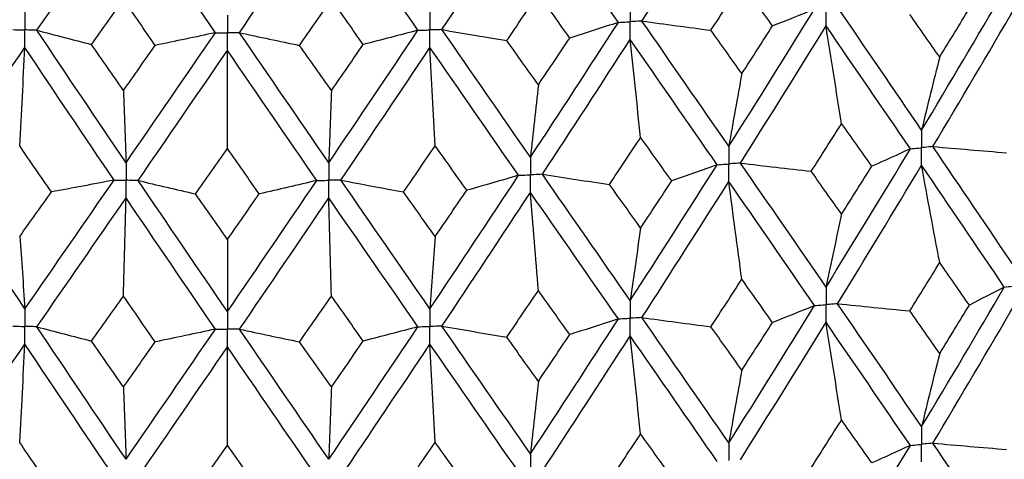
# Model space of a CAD drawing. Header units: millimetres. Extents: x -170 to 25, y -7 to 256.
# Tile 42 of 55: x -2.06 to 7.72, y 39.75 to 44.12. Entities that reach past the tile are written whole.
import ezdxf

# ---------------------------------------------------------------- set-up
doc = ezdxf.new("R2010")
doc.units = ezdxf.units.MM

msp = doc.modelspace()

# ---------------------------------------------------------------- linework, layer by layer
at = {"color": 7, "linetype": 'Continuous', "lineweight": 25}
for points in [[(4.1195, 44.1052), (4.4087, 44.5546), (4.6964, 45.0059), (4.9823, 45.4584)], [(2.1313, 44.0204), (2.4256, 44.4619), (2.7191, 44.9053), (3.0114, 45.35)], [(3.885, 44.0923), (3.5951, 44.5098), (3.3037, 44.9293), (3.0114, 45.35)], [(-1.893, 44.0139), (-1.5984, 44.4394), (-1.303, 44.8668), (-1.0075, 45.2955)], [(-0.1198, 43.9898), (-0.4159, 44.4233), (-0.7119, 44.8588), (-1.0075, 45.2955)], [(0.1198, 43.9898), (0.4159, 44.4233), (0.7119, 44.8588), (1.0075, 45.2955)], [(1.893, 44.0139), (1.5984, 44.4394), (1.303, 44.8668), (1.0075, 45.2955)], [(4.805, 44.014), (4.9074, 44.1712), (5.0097, 44.3287), (5.1117, 44.4863)], [(5.4171, 44.0564), (5.3155, 44.1995), (5.2137, 44.3428), (5.1117, 44.4863)], [(2.7762, 43.9112), (2.8808, 44.0656), (2.9853, 44.2203), (3.0896, 44.3751)], [(3.4021, 43.9368), (3.2981, 44.0827), (3.1939, 44.2288), (3.0896, 44.3751)], [(6.8986, 43.0227), (7.1749, 43.4821), (7.4488, 43.9441), (7.7201, 44.408)], [(-1.3499, 43.8724), (-1.2445, 44.0211), (-1.1391, 44.17), (-1.0336, 44.3192)], [(-0.7171, 43.8638), (-0.8226, 44.0154), (-0.9282, 44.1672), (-1.0336, 44.3192)], [(0.7171, 43.8638), (0.8226, 44.0154), (0.9282, 44.1672), (1.0336, 44.3192)], [(1.3499, 43.8724), (1.2445, 44.0211), (1.1391, 44.17), (1.0336, 44.3192)], [(6.8986, 43.0227), (6.6224, 43.4272), (6.3436, 43.8343), (6.0625, 44.2433)], [(7.0105, 42.8589), (7.286, 43.3186), (7.5592, 43.781), (7.8298, 44.2452)], [(7.0778, 43.7484), (7.1764, 43.9087), (7.2747, 44.0692), (7.3726, 44.2299)], [(4.9823, 42.8616), (5.2681, 43.3133), (5.5523, 43.7677), (5.8345, 44.2241)], [(5.8345, 44.2241), (5.6972, 44.1679), (5.5581, 44.112), (5.4171, 44.0564)], [(7.0778, 43.7484), (6.9792, 43.8891), (6.8803, 44.03), (6.7811, 44.1712)], [(3.0114, 42.7531), (3.3036, 43.197), (3.595, 43.6437), (3.885, 44.0923)], [(3.885, 44.0923), (3.7258, 44.0401), (3.5648, 43.9883), (3.4021, 43.9368)], [(4.1195, 44.1052), (4.347, 44.0743), (4.5755, 44.0439), (4.805, 44.014)], [(4.9823, 42.8616), (4.6965, 43.2737), (4.4088, 43.6884), (4.1195, 44.1052)], [(5.098, 42.6947), (5.3833, 43.1468), (5.667, 43.6015), (5.9486, 44.0583)], [(5.1117, 43.5831), (5.2137, 43.7406), (5.3155, 43.8984), (5.4171, 44.0564)], [(6.1031, 43.0882), (6.0506, 43.4106), (5.9991, 43.734), (5.9486, 44.0583)], [(6.7866, 42.8366), (6.5097, 43.2415), (6.2303, 43.6489), (5.9486, 44.0583)], [(-1.893, 44.0139), (-1.7135, 43.9663), (-1.5325, 43.9191), (-1.3499, 43.8724)], [(-1.0075, 42.6986), (-1.3029, 43.1346), (-1.5983, 43.5732), (-1.893, 44.0139)], [(-1.0075, 42.6986), (-0.712, 43.1266), (-0.416, 43.5572), (-0.1198, 43.9898)], [(-0.1198, 43.9898), (-0.3175, 43.9474), (-0.5166, 43.9054), (-0.7171, 43.8638)], [(0.1198, 43.9898), (0.3175, 43.9474), (0.5166, 43.9054), (0.7171, 43.8638)], [(1.0075, 42.6986), (0.712, 43.1266), (0.416, 43.5572), (0.1198, 43.9898)], [(1.0075, 42.6986), (1.3029, 43.1346), (1.5983, 43.5732), (1.893, 44.0139)], [(1.893, 44.0139), (1.7135, 43.9663), (1.5325, 43.9191), (1.3499, 43.8724)], [(2.1313, 44.0204), (2.3451, 43.9835), (2.5601, 43.9471), (2.7762, 43.9112)], [(3.0114, 42.7531), (2.7192, 43.1731), (2.4257, 43.5957), (2.1313, 44.0204)], [(3.0896, 43.4719), (3.1939, 43.6266), (3.2981, 43.7816), (3.4021, 43.9368)], [(5.1117, 43.5831), (5.0097, 43.7265), (4.9074, 43.8701), (4.805, 44.014)], [(-2.8929, 42.5733), (-2.6004, 42.9937), (-2.3067, 43.4167), (-2.0122, 43.8418)], [(-2.0644, 42.8661), (-2.0467, 43.1903), (-2.0293, 43.5156), (-2.0122, 43.8418)], [(-1.1272, 42.5253), (-1.4225, 42.9616), (-1.7177, 43.4007), (-2.0122, 43.8418)], [(-1.0336, 43.4159), (-1.1391, 43.5678), (-1.2445, 43.7199), (-1.3499, 43.8724)], [(-1.0336, 43.4159), (-0.9282, 43.5649), (-0.8227, 43.7142), (-0.7171, 43.8638)], [(1.0336, 43.4159), (0.9282, 43.5649), (0.8227, 43.7142), (0.7171, 43.8638)], [(1.0336, 43.4159), (1.1391, 43.5678), (1.2445, 43.7199), (1.3499, 43.8724)], [(1.1272, 42.5253), (1.4225, 42.9616), (1.7177, 43.4007), (2.0122, 43.8418)], [(2.0644, 42.8661), (2.0467, 43.1903), (2.0293, 43.5156), (2.0122, 43.8418)], [(2.8929, 42.5733), (2.6004, 42.9937), (2.3067, 43.4167), (2.0122, 43.8418)], [(3.0896, 43.4719), (2.9853, 43.618), (2.8808, 43.7645), (2.7762, 43.9112)], [(3.1298, 42.583), (3.4217, 43.0273), (3.7127, 43.4743), (4.0023, 43.9233)], [(4.1063, 42.9498), (4.0709, 43.2733), (4.0363, 43.5978), (4.0023, 43.9233)], [(4.8664, 42.6786), (4.5802, 43.0911), (4.292, 43.5062), (4.0023, 43.9233)], [(-0.8877, 42.5221), (-0.5922, 42.9503), (-0.2961, 43.3814), (0, 43.8145)], [(0, 42.8381), (0, 43.1626), (0, 43.488), (0, 43.8145)], [(0.8877, 42.5221), (0.5922, 42.9503), (0.2961, 43.3814), (0, 43.8145)], [(7.0778, 43.7484), (7.0169, 43.5091), (6.9572, 43.2672), (6.8986, 43.0227)], [(5.1117, 43.5831), (5.0677, 43.3452), (5.0246, 43.1047), (4.9823, 42.8616)], [(3.0896, 43.4719), (3.063, 43.2349), (3.037, 42.9953), (3.0114, 42.7531)], [(-1.0336, 43.4159), (-1.0247, 43.1794), (-1.016, 42.9403), (-1.0075, 42.6986)], [(1.0336, 43.4159), (1.0247, 43.1794), (1.016, 42.9403), (1.0075, 42.6986)], [(5.8014, 42.613), (5.9022, 42.7711), (6.0028, 42.9295), (6.1031, 43.0882)], [(6.4032, 42.6636), (6.3034, 42.8049), (6.2034, 42.9464), (6.1031, 43.0882)], [(-1.7495, 42.4076), (-1.8546, 42.5601), (-1.9595, 42.7129), (-2.0644, 42.8661)], [(1.7495, 42.4076), (1.8546, 42.5601), (1.9595, 42.7129), (2.0644, 42.8661)], [(2.3788, 42.4247), (2.2741, 42.5715), (2.1693, 42.7186), (2.0644, 42.8661)], [(3.7963, 42.4828), (3.8997, 42.6382), (4.0031, 42.7938), (4.1063, 42.9498)], [(4.4152, 42.5169), (4.3124, 42.6609), (4.2094, 42.8052), (4.1063, 42.9498)], [(7.0105, 42.8589), (7.254, 42.8376), (7.4982, 42.8169), (7.743, 42.7967)], [(7.8298, 41.6507), (7.5592, 42.0525), (7.286, 42.455), (7.0105, 42.8589)], [(-0.3164, 42.3882), (-0.2109, 42.5378), (-0.1055, 42.6878), (0, 42.8381)], [(0.3164, 42.3882), (0.2109, 42.5378), (0.1055, 42.6878), (0, 42.8381)], [(5.9486, 41.4638), (6.2303, 41.9205), (6.5097, 42.3778), (6.7866, 42.8366)], [(6.7866, 42.8366), (6.6607, 42.7787), (6.5329, 42.721), (6.4032, 42.6636)], [(4.0023, 41.3288), (4.292, 41.7777), (4.5801, 42.2274), (4.8664, 42.6786)], [(4.8664, 42.6786), (4.7178, 42.6243), (4.5673, 42.5704), (4.4152, 42.5169)], [(5.098, 42.6947), (5.3316, 42.6669), (5.5661, 42.6397), (5.8014, 42.613)], [(5.9486, 41.4638), (5.667, 41.8731), (5.3834, 42.2831), (5.098, 42.6947)], [(6.0625, 41.2982), (6.3436, 41.7554), (6.6224, 42.2135), (6.8986, 42.6727)], [(6.1031, 42.1875), (6.2034, 42.3461), (6.3034, 42.5048), (6.4032, 42.6636)], [(7.0778, 41.7059), (7.0169, 42.0272), (6.9572, 42.3494), (6.8986, 42.6727)], [(7.7201, 41.4629), (7.4488, 41.8652), (7.1749, 42.2684), (6.8986, 42.6727)], [(-2.0122, 41.2472), (-2.3067, 41.6882), (-2.6004, 42.13), (-2.8929, 42.5733)], [(2.0122, 41.2472), (2.3067, 41.6882), (2.6004, 42.13), (2.8929, 42.5733)], [(2.8929, 42.5733), (2.7232, 42.5234), (2.5518, 42.4739), (2.3788, 42.4247)], [(3.1298, 42.583), (3.3508, 42.5491), (3.573, 42.5157), (3.7963, 42.4828)], [(4.0023, 41.3288), (3.7126, 41.7459), (3.4217, 42.1637), (3.1298, 42.583)], [(6.1031, 42.1875), (6.0028, 42.3292), (5.9022, 42.4711), (5.8014, 42.613)], [(-2.0122, 41.2472), (-1.7176, 41.6722), (-1.4226, 42.098), (-1.1272, 42.5253)], [(-1.1272, 42.5253), (-1.3334, 42.4856), (-1.5408, 42.4464), (-1.7495, 42.4076)], [(-0.8877, 42.5221), (-0.6987, 42.477), (-0.5083, 42.4324), (-0.3164, 42.3882)], [(0, 41.2199), (-0.2962, 41.6529), (-0.5921, 42.0867), (-0.8877, 42.5221)], [(0, 41.2199), (0.2962, 41.6529), (0.5921, 42.0867), (0.8877, 42.5221)], [(0.8877, 42.5221), (0.6987, 42.477), (0.5083, 42.4324), (0.3164, 42.3882)], [(1.1272, 42.5253), (1.3334, 42.4856), (1.5408, 42.4464), (1.7495, 42.4076)], [(2.0122, 41.2472), (1.7176, 41.6722), (1.4226, 42.098), (1.1272, 42.5253)], [(4.1063, 42.049), (4.0031, 42.1935), (3.8997, 42.3381), (3.7963, 42.4828)], [(4.1063, 42.049), (4.2094, 42.2049), (4.3124, 42.3608), (4.4152, 42.5169)], [(4.1195, 41.1601), (4.4088, 41.6096), (4.6965, 42.06), (4.9823, 42.5115)], [(5.1117, 41.5406), (5.0677, 41.8633), (5.0246, 42.1869), (4.9823, 42.5115)], [(5.8345, 41.2791), (5.5523, 41.6889), (5.2681, 42.0996), (4.9823, 42.5115)], [(-2.0644, 41.9653), (-1.9595, 42.1126), (-1.8546, 42.2601), (-1.7495, 42.4076)], [(0, 41.9373), (-0.1055, 42.0875), (-0.2109, 42.2378), (-0.3164, 42.3882)], [(0, 41.9373), (0.1055, 42.0875), (0.2109, 42.2378), (0.3164, 42.3882)], [(2.0644, 41.9653), (1.9595, 42.1126), (1.8546, 42.2601), (1.7495, 42.4076)], [(2.0644, 41.9653), (2.1693, 42.1183), (2.2741, 42.2715), (2.3788, 42.4247)], [(2.1313, 41.0753), (2.4257, 41.5169), (2.7192, 41.9594), (3.0114, 42.4031)], [(3.0896, 41.4293), (3.063, 41.753), (3.0369, 42.0775), (3.0114, 42.4031)], [(3.885, 41.1472), (3.5949, 41.5648), (3.3036, 41.9834), (3.0114, 42.4031)], [(-1.893, 41.0689), (-1.5982, 41.4944), (-1.303, 41.9209), (-1.0075, 42.3486)], [(-1.0336, 41.3734), (-1.0247, 41.6975), (-1.016, 42.0226), (-1.0075, 42.3486)], [(-0.1199, 41.0448), (-0.416, 41.4783), (-0.712, 41.9129), (-1.0075, 42.3486)], [(0.1199, 41.0448), (0.416, 41.4783), (0.712, 41.9129), (1.0075, 42.3486)], [(1.0336, 41.3734), (1.0247, 41.6975), (1.016, 42.0226), (1.0075, 42.3486)], [(1.893, 41.0689), (1.5982, 41.4944), (1.303, 41.9209), (1.0075, 42.3486)], [(6.1031, 42.1875), (6.0506, 41.9489), (5.9991, 41.7077), (5.9486, 41.4638)], [(4.1063, 42.049), (4.0709, 41.8116), (4.0363, 41.5715), (4.0023, 41.3288)], [(-2.0644, 41.9653), (-2.0467, 41.7286), (-2.0293, 41.4893), (-2.0122, 41.2472)], [(0, 41.9373), (0, 41.7009), (0, 41.4617), (0, 41.2199)], [(2.0644, 41.9653), (2.0467, 41.7286), (2.0293, 41.4893), (2.0122, 41.2472)], [(6.7811, 41.226), (6.8803, 41.3859), (6.9792, 41.5458), (7.0778, 41.7059)], [(7.3726, 41.2848), (7.2746, 41.4251), (7.1763, 41.5654), (7.0778, 41.7059)], [(4.805, 41.0689), (4.9075, 41.226), (5.0097, 41.3832), (5.1117, 41.5406)], [(5.417, 41.1113), (5.3154, 41.2543), (5.2136, 41.3974), (5.1117, 41.5406)], [(2.7763, 40.9661), (2.8809, 41.1203), (2.9853, 41.2748), (3.0896, 41.4293)], [(3.402, 40.9917), (3.298, 41.1374), (3.1939, 41.2833), (3.0896, 41.4293)], [(6.8986, 40.0767), (7.175, 40.5371), (7.449, 40.9994), (7.7201, 41.4629)], [(7.7201, 41.4629), (7.6062, 41.4033), (7.4904, 41.3439), (7.3726, 41.2848)], [(-1.3498, 40.9272), (-1.2445, 41.0758), (-1.1391, 41.2246), (-1.0336, 41.3734)], [(-0.7172, 40.9187), (-0.8227, 41.0701), (-0.9282, 41.2217), (-1.0336, 41.3734)], [(0.7172, 40.9187), (0.8227, 41.0701), (0.9282, 41.2217), (1.0336, 41.3734)], [(1.3498, 40.9272), (1.2445, 41.0758), (1.1391, 41.2246), (1.0336, 41.3734)], [(6.0625, 41.2982), (6.3012, 41.2737), (6.5408, 41.2496), (6.7811, 41.226)], [(6.8986, 40.0767), (6.6223, 40.4822), (6.3434, 40.8896), (6.0625, 41.2982)], [(7.0104, 39.9126), (7.2861, 40.3734), (7.5593, 40.8362), (7.8298, 41.3002)], [(4.9823, 39.9155), (5.2682, 40.3683), (5.5525, 40.8231), (5.8345, 41.2791)], [(5.8345, 41.2791), (5.6972, 41.2229), (5.558, 41.1669), (5.417, 41.1113)], [(7.0778, 40.8032), (6.9792, 40.9439), (6.8803, 41.0849), (6.7811, 41.226)], [(7.0778, 40.8032), (7.1763, 40.9635), (7.2746, 41.1241), (7.3726, 41.2848)], [(3.0114, 39.8071), (3.3038, 40.252), (3.5951, 40.699), (3.885, 41.1472)], [(3.885, 41.1472), (3.7257, 41.095), (3.5647, 41.0432), (3.402, 40.9917)], [(4.1195, 41.1601), (4.347, 41.1292), (4.5755, 41.0988), (4.805, 41.0689)], [(4.9823, 39.9155), (4.6964, 40.3286), (4.4086, 40.7437), (4.1195, 41.1601)], [(5.098, 39.7484), (5.3834, 40.2016), (5.6671, 40.6568), (5.9486, 41.1133)], [(5.1117, 40.6378), (5.2137, 40.7955), (5.3155, 40.9533), (5.417, 41.1113)], [(6.1031, 40.143), (6.0506, 40.4655), (5.9991, 40.7889), (5.9486, 41.1133)], [(6.7866, 39.8904), (6.5096, 40.2963), (6.2301, 40.7041), (5.9486, 41.1133)], [(-1.893, 41.0689), (-1.7135, 41.0213), (-1.5324, 40.9741), (-1.3498, 40.9272)], [(-1.0075, 39.7526), (-1.3031, 40.1895), (-1.5984, 40.6285), (-1.893, 41.0689)], [(-1.0075, 39.7526), (-0.7119, 40.1815), (-0.4158, 40.6125), (-0.1199, 41.0448)], [(-0.1199, 41.0448), (-0.3176, 41.0023), (-0.5167, 40.9603), (-0.7172, 40.9187)], [(0.1199, 41.0448), (0.3176, 41.0023), (0.5167, 40.9603), (0.7172, 40.9187)], [(1.0075, 39.7526), (0.7119, 40.1815), (0.4158, 40.6125), (0.1199, 41.0448)], [(1.0075, 39.7526), (1.3031, 40.1895), (1.5984, 40.6285), (1.893, 41.0689)], [(1.893, 41.0689), (1.7135, 41.0213), (1.5324, 40.9741), (1.3498, 40.9272)], [(2.1313, 41.0753), (2.3451, 41.0385), (2.5601, 41.002), (2.7763, 40.9661)], [(3.0114, 39.8071), (2.719, 40.2281), (2.4255, 40.651), (2.1313, 41.0753)], [(5.1117, 40.6378), (5.0097, 40.7813), (4.9075, 40.925), (4.805, 41.0689)], [(-1.0336, 40.4707), (-1.1391, 40.6227), (-1.2445, 40.7749), (-1.3498, 40.9272)], [(-1.0336, 40.4707), (-0.9282, 40.6198), (-0.8227, 40.7691), (-0.7172, 40.9187)], [(1.0336, 40.4707), (0.9282, 40.6198), (0.8227, 40.7691), (0.7172, 40.9187)], [(1.0336, 40.4707), (1.1391, 40.6227), (1.2445, 40.7749), (1.3498, 40.9272)], [(3.0896, 40.5266), (2.9853, 40.6729), (2.8809, 40.8194), (2.7763, 40.9661)], [(3.0896, 40.5266), (3.1939, 40.6814), (3.298, 40.8365), (3.402, 40.9917)], [(3.1297, 39.6368), (3.4218, 40.0821), (3.7128, 40.5296), (4.0023, 40.9783)], [(4.1063, 40.0046), (4.0709, 40.3282), (4.0363, 40.6528), (4.0023, 40.9783)], [(4.8665, 39.7323), (4.5801, 40.1459), (4.2919, 40.5614), (4.0023, 40.9783)], [(-2.893, 39.6271), (-2.6003, 40.0485), (-2.3066, 40.4719), (-2.0122, 40.8968)], [(-2.0644, 39.9209), (-2.0467, 40.2452), (-2.0293, 40.5705), (-2.0122, 40.8968)], [(-1.1271, 39.579), (-1.4226, 40.0164), (-1.7178, 40.4559), (-2.0122, 40.8968)], [(-0.8878, 39.5758), (-0.5921, 40.0052), (-0.296, 40.4366), (0, 40.8695)], [(0, 39.8929), (0, 40.2174), (0, 40.543), (0, 40.8695)], [(0.8878, 39.5758), (0.5921, 40.0052), (0.296, 40.4366), (0, 40.8695)], [(1.1271, 39.579), (1.4226, 40.0164), (1.7178, 40.4559), (2.0122, 40.8968)], [(2.0644, 39.9209), (2.0467, 40.2452), (2.0293, 40.5705), (2.0122, 40.8968)], [(2.893, 39.6271), (2.6003, 40.0485), (2.3066, 40.4719), (2.0122, 40.8968)], [(7.0778, 40.8032), (7.0169, 40.5636), (6.9572, 40.3214), (6.8986, 40.0767)], [(5.1117, 40.6378), (5.0677, 40.3997), (5.0246, 40.1589), (4.9823, 39.9155)], [(3.0896, 40.5266), (3.063, 40.2894), (3.0369, 40.0496), (3.0114, 39.8071)], [(-1.0336, 40.4707), (-1.0247, 40.234), (-1.016, 39.9946), (-1.0075, 39.7526)], [(1.0336, 40.4707), (1.0247, 40.234), (1.016, 39.9946), (1.0075, 39.7526)], [(5.801, 39.6666), (5.9019, 39.8252), (6.0026, 39.984), (6.1031, 40.143)], [(6.4036, 39.7173), (6.3037, 39.859), (6.2035, 40.0009), (6.1031, 40.143)], [(3.7958, 39.5365), (3.8995, 39.6923), (4.003, 39.8483), (4.1063, 40.0046)], [(4.4156, 39.5705), (4.3127, 39.715), (4.2096, 39.8597), (4.1063, 40.0046)], [(-1.7491, 39.4612), (-1.8543, 39.6142), (-1.9594, 39.7674), (-2.0644, 39.9209)], [(-0.3168, 39.4418), (-0.2112, 39.5919), (-0.1056, 39.7423), (0, 39.8929)], [(0.3168, 39.4418), (0.2112, 39.5919), (0.1056, 39.7423), (0, 39.8929)], [(1.7491, 39.4612), (1.8543, 39.6142), (1.9594, 39.7674), (2.0644, 39.9209)], [(2.3792, 39.4784), (2.2744, 39.6257), (2.1695, 39.7732), (2.0644, 39.9209)], [(5.9486, 38.5168), (6.23, 38.9721), (6.5095, 39.4302), (6.7866, 39.8904)], [(6.7866, 39.8904), (6.6609, 39.8324), (6.5332, 39.7747), (6.4036, 39.7173)], [(7.0104, 39.9126), (7.2538, 39.8913), (7.4979, 39.8705), (7.7426, 39.8503)], [(7.8298, 38.7037), (7.5595, 39.1042), (7.2862, 39.5074), (7.0104, 39.9126)]]:
    msp.add_open_spline(points, degree=3, dxfattribs=at)
for points, knots in [([(4.0023, 44.2739), (4.0023, 44.2267), (4.0023, 44.1794), (4.0023, 44.1322), (4.0023, 44.121), (4.0023, 44.1098), (4.0023, 44.0987)], [0, 0, 0, 0, 0.0001467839, 0.0001467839, 0.0001467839, 0.0001814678, 0.0001814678, 0.0001814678, 0.0001814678]), ([(5.9486, 44.0583), (5.9486, 44.1056), (5.9486, 44.1529), (5.9486, 44.2001), (5.9486, 44.2113), (5.9486, 44.2225), (5.9486, 44.2336)], [0, 0, 0, 0, 0.0001467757, 0.0001467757, 0.0001467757, 0.0001814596, 0.0001814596, 0.0001814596, 0.0001814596]), ([(-2.0122, 44.1923), (-2.0122, 44.1451), (-2.0122, 44.0978), (-2.0122, 44.0506), (-2.0122, 44.0394), (-2.0122, 44.0283), (-2.0122, 44.0171)], [0, 0, 0, 0, 0.0001467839, 0.0001467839, 0.0001467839, 0.0001814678, 0.0001814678, 0.0001814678, 0.0001814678]), ([(0, 44.165), (0, 44.1178), (0, 44.0706), (0, 44.0233), (0, 44.0121), (0, 44.001), (0, 43.9898)], [0, 0, 0, 0, 0.0001467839, 0.0001467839, 0.0001467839, 0.0001814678, 0.0001814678, 0.0001814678, 0.0001814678]), ([(2.0122, 44.1923), (2.0122, 44.1451), (2.0122, 44.0978), (2.0122, 44.0506), (2.0122, 44.0394), (2.0122, 44.0283), (2.0122, 44.0171)], [0, 0, 0, 0, 0.0001467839, 0.0001467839, 0.0001467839, 0.0001814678, 0.0001814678, 0.0001814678, 0.0001814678]), ([(3.885, 44.0923), (3.9128, 44.0938), (3.9406, 44.0953), (3.9684, 44.0968), (3.9797, 44.0974), (3.991, 44.098), (4.0023, 44.0987)], [0, 0, 0, 0, 0.0000851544, 0.0000851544, 0.0000851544, 0.0001198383, 0.0001198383, 0.0001198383, 0.0001198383]), ([(4.1195, 44.1052), (4.0917, 44.1036), (4.064, 44.1021), (4.0362, 44.1005), (4.0249, 44.0999), (4.0136, 44.0993), (4.0023, 44.0987)], [0, 0, 0, 0, 0.0000851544, 0.0000851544, 0.0000851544, 0.0001198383, 0.0001198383, 0.0001198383, 0.0001198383]), ([(4.0023, 43.9233), (4.0023, 43.9706), (4.0023, 44.0179), (4.0023, 44.0652), (4.0023, 44.0763), (4.0023, 44.0875), (4.0023, 44.0987)], [0, 0, 0, 0, 0.0001467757, 0.0001467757, 0.0001467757, 0.0001814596, 0.0001814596, 0.0001814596, 0.0001814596]), ([(-2.1313, 44.0204), (-2.1031, 44.0196), (-2.0749, 44.0188), (-2.0467, 44.018), (-2.0352, 44.0177), (-2.0237, 44.0174), (-2.0122, 44.0171)], [0, 0, 0, 0, 0.0000851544, 0.0000851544, 0.0000851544, 0.0001198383, 0.0001198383, 0.0001198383, 0.0001198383]), ([(-1.893, 44.0139), (-1.9212, 44.0146), (-1.9494, 44.0154), (-1.9777, 44.0162), (-1.9892, 44.0165), (-2.0007, 44.0168), (-2.0122, 44.0171)], [0, 0, 0, 0, 0.0000851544, 0.0000851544, 0.0000851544, 0.0001198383, 0.0001198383, 0.0001198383, 0.0001198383]), ([(-2.0122, 43.8418), (-2.0122, 43.889), (-2.0122, 43.9363), (-2.0122, 43.9836), (-2.0122, 43.9948), (-2.0122, 44.0059), (-2.0122, 44.0171)], [0, 0, 0, 0, 0.0001467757, 0.0001467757, 0.0001467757, 0.0001814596, 0.0001814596, 0.0001814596, 0.0001814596]), ([(-0.1198, 43.9898), (-0.0915, 43.9898), (-0.0631, 43.9898), (-0.0347, 43.9898), (-0.0231, 43.9898), (-0.0116, 43.9898), (0, 43.9898)], [0, 0, 0, 0, 0.0000851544, 0.0000851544, 0.0000851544, 0.0001198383, 0.0001198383, 0.0001198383, 0.0001198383]), ([(0.1198, 43.9898), (0.0915, 43.9898), (0.0631, 43.9898), (0.0347, 43.9898), (0.0231, 43.9898), (0.0116, 43.9898), (0, 43.9898)], [0, 0, 0, 0, 0.0000851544, 0.0000851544, 0.0000851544, 0.0001198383, 0.0001198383, 0.0001198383, 0.0001198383]), ([(0, 43.8145), (0, 43.8618), (0, 43.909), (0, 43.9563), (0, 43.9675), (0, 43.9786), (0, 43.9898)], [0, 0, 0, 0, 0.0001467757, 0.0001467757, 0.0001467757, 0.0001814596, 0.0001814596, 0.0001814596, 0.0001814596]), ([(1.893, 44.0139), (1.9212, 44.0146), (1.9494, 44.0154), (1.9777, 44.0162), (1.9892, 44.0165), (2.0007, 44.0168), (2.0122, 44.0171)], [0, 0, 0, 0, 0.0000851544, 0.0000851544, 0.0000851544, 0.0001198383, 0.0001198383, 0.0001198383, 0.0001198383]), ([(2.1313, 44.0204), (2.1031, 44.0196), (2.0749, 44.0188), (2.0467, 44.018), (2.0352, 44.0177), (2.0237, 44.0174), (2.0122, 44.0171)], [0, 0, 0, 0, 0.0000851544, 0.0000851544, 0.0000851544, 0.0001198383, 0.0001198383, 0.0001198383, 0.0001198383]), ([(2.0122, 43.8418), (2.0122, 43.889), (2.0122, 43.9363), (2.0122, 43.9836), (2.0122, 43.9948), (2.0122, 44.0059), (2.0122, 44.0171)], [0, 0, 0, 0, 0.0001467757, 0.0001467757, 0.0001467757, 0.0001814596, 0.0001814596, 0.0001814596, 0.0001814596]), ([(6.8986, 43.0227), (6.8986, 42.9756), (6.8986, 42.9284), (6.8986, 42.8812), (6.8986, 42.87), (6.8986, 42.8589), (6.8986, 42.8477)], [0, 0, 0, 0, 0.0001465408, 0.0001465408, 0.0001465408, 0.0001812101, 0.0001812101, 0.0001812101, 0.0001812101]), ([(4.9823, 42.8616), (4.9823, 42.8144), (4.9823, 42.7672), (4.9823, 42.7201), (4.9823, 42.7089), (4.9823, 42.6977), (4.9823, 42.6866)], [0, 0, 0, 0, 0.0001465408, 0.0001465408, 0.0001465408, 0.0001812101, 0.0001812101, 0.0001812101, 0.0001812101]), ([(7.0105, 42.8589), (6.984, 42.8562), (6.9575, 42.8536), (6.9309, 42.8509), (6.9202, 42.8499), (6.9094, 42.8488), (6.8986, 42.8477)], [0, 0, 0, 0, 0.0000852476, 0.0000852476, 0.0000852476, 0.0001199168, 0.0001199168, 0.0001199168, 0.0001199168]), ([(6.7866, 42.8366), (6.8131, 42.8393), (6.8397, 42.8419), (6.8662, 42.8445), (6.877, 42.8456), (6.8878, 42.8466), (6.8986, 42.8477)], [0, 0, 0, 0, 0.0000852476, 0.0000852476, 0.0000852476, 0.0001199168, 0.0001199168, 0.0001199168, 0.0001199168]), ([(6.8986, 42.6727), (6.8986, 42.7199), (6.8986, 42.7671), (6.8986, 42.8142), (6.8986, 42.8254), (6.8986, 42.8366), (6.8986, 42.8477)], [0, 0, 0, 0, 0.000146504, 0.000146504, 0.000146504, 0.0001811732, 0.0001811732, 0.0001811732, 0.0001811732]), ([(-1.0075, 42.6986), (-1.0075, 42.6515), (-1.0075, 42.6043), (-1.0075, 42.5571), (-1.0075, 42.546), (-1.0075, 42.5348), (-1.0075, 42.5236)], [0, 0, 0, 0, 0.0001465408, 0.0001465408, 0.0001465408, 0.0001812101, 0.0001812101, 0.0001812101, 0.0001812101]), ([(1.0075, 42.6986), (1.0075, 42.6515), (1.0075, 42.6043), (1.0075, 42.5571), (1.0075, 42.546), (1.0075, 42.5348), (1.0075, 42.5236)], [0, 0, 0, 0, 0.0001465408, 0.0001465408, 0.0001465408, 0.0001812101, 0.0001812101, 0.0001812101, 0.0001812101]), ([(3.0114, 42.7531), (3.0114, 42.706), (3.0114, 42.6588), (3.0114, 42.6116), (3.0114, 42.6005), (3.0114, 42.5893), (3.0114, 42.5781)], [0, 0, 0, 0, 0.0001465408, 0.0001465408, 0.0001465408, 0.0001812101, 0.0001812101, 0.0001812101, 0.0001812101]), ([(4.8664, 42.6786), (4.8939, 42.6805), (4.9213, 42.6824), (4.9488, 42.6842), (4.9599, 42.685), (4.9711, 42.6858), (4.9823, 42.6866)], [0, 0, 0, 0, 0.0000852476, 0.0000852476, 0.0000852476, 0.0001199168, 0.0001199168, 0.0001199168, 0.0001199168]), ([(5.098, 42.6947), (5.0706, 42.6927), (5.0432, 42.6908), (5.0158, 42.6889), (5.0046, 42.6881), (4.9934, 42.6873), (4.9823, 42.6866)], [0, 0, 0, 0, 0.0000852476, 0.0000852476, 0.0000852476, 0.0001199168, 0.0001199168, 0.0001199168, 0.0001199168]), ([(4.9823, 42.5115), (4.9823, 42.5587), (4.9823, 42.6059), (4.9823, 42.6531), (4.9823, 42.6642), (4.9823, 42.6754), (4.9823, 42.6866)], [0, 0, 0, 0, 0.000146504, 0.000146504, 0.000146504, 0.0001811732, 0.0001811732, 0.0001811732, 0.0001811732]), ([(2.8929, 42.5733), (2.921, 42.5745), (2.949, 42.5756), (2.9771, 42.5767), (2.9885, 42.5772), (2.9999, 42.5777), (3.0114, 42.5781)], [0, 0, 0, 0, 0.0000852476, 0.0000852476, 0.0000852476, 0.0001199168, 0.0001199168, 0.0001199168, 0.0001199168]), ([(3.1298, 42.583), (3.1017, 42.5819), (3.0737, 42.5807), (3.0456, 42.5795), (3.0342, 42.5791), (3.0228, 42.5786), (3.0114, 42.5781)], [0, 0, 0, 0, 0.0000852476, 0.0000852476, 0.0000852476, 0.0001199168, 0.0001199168, 0.0001199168, 0.0001199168]), ([(3.0114, 42.4031), (3.0114, 42.4503), (3.0114, 42.4975), (3.0114, 42.5447), (3.0114, 42.5558), (3.0114, 42.567), (3.0114, 42.5781)], [0, 0, 0, 0, 0.000146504, 0.000146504, 0.000146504, 0.0001811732, 0.0001811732, 0.0001811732, 0.0001811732]), ([(-1.1272, 42.5253), (-1.0988, 42.5249), (-1.0705, 42.5245), (-1.0421, 42.5241), (-1.0305, 42.5239), (-1.019, 42.5238), (-1.0075, 42.5236)], [0, 0, 0, 0, 0.0000852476, 0.0000852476, 0.0000852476, 0.0001199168, 0.0001199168, 0.0001199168, 0.0001199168]), ([(-0.8877, 42.5221), (-0.9161, 42.5224), (-0.9445, 42.5228), (-0.9728, 42.5232), (-0.9844, 42.5233), (-0.9959, 42.5235), (-1.0075, 42.5236)], [0, 0, 0, 0, 0.0000852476, 0.0000852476, 0.0000852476, 0.0001199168, 0.0001199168, 0.0001199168, 0.0001199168]), ([(-1.0075, 42.3486), (-1.0075, 42.3958), (-1.0075, 42.443), (-1.0075, 42.4901), (-1.0075, 42.5013), (-1.0075, 42.5125), (-1.0075, 42.5236)], [0, 0, 0, 0, 0.000146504, 0.000146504, 0.000146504, 0.0001811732, 0.0001811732, 0.0001811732, 0.0001811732]), ([(0.8877, 42.5221), (0.9161, 42.5224), (0.9445, 42.5228), (0.9728, 42.5232), (0.9844, 42.5233), (0.9959, 42.5235), (1.0075, 42.5236)], [0, 0, 0, 0, 0.0000852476, 0.0000852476, 0.0000852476, 0.0001199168, 0.0001199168, 0.0001199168, 0.0001199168]), ([(1.1272, 42.5253), (1.0988, 42.5249), (1.0705, 42.5245), (1.0421, 42.5241), (1.0305, 42.5239), (1.019, 42.5238), (1.0075, 42.5236)], [0, 0, 0, 0, 0.0000852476, 0.0000852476, 0.0000852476, 0.0001199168, 0.0001199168, 0.0001199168, 0.0001199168]), ([(1.0075, 42.3486), (1.0075, 42.3958), (1.0075, 42.443), (1.0075, 42.4901), (1.0075, 42.5013), (1.0075, 42.5125), (1.0075, 42.5236)], [0, 0, 0, 0, 0.000146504, 0.000146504, 0.000146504, 0.0001811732, 0.0001811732, 0.0001811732, 0.0001811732]), ([(5.9486, 41.4638), (5.9486, 41.4166), (5.9486, 41.3693), (5.9486, 41.3221), (5.9486, 41.3109), (5.9486, 41.2998), (5.9486, 41.2886)], [0, 0, 0, 0, 0.0001467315, 0.0001467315, 0.0001467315, 0.0001814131, 0.0001814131, 0.0001814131, 0.0001814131]), ([(7.7201, 41.4629), (7.7461, 41.4659), (7.772, 41.4689), (7.798, 41.4719), (7.8086, 41.4731), (7.8191, 41.4743), (7.8297, 41.4755)], [0, 0, 0, 0, 0.0000851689, 0.0000851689, 0.0000851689, 0.0001198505, 0.0001198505, 0.0001198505, 0.0001198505]), ([(4.0023, 41.3288), (4.0023, 41.2816), (4.0023, 41.2344), (4.0023, 41.1871), (4.0023, 41.176), (4.0023, 41.1648), (4.0023, 41.1536)], [0, 0, 0, 0, 0.0001467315, 0.0001467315, 0.0001467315, 0.0001814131, 0.0001814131, 0.0001814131, 0.0001814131]), ([(6.0625, 41.2982), (6.0355, 41.2959), (6.0085, 41.2937), (5.9816, 41.2914), (5.9706, 41.2905), (5.9596, 41.2895), (5.9486, 41.2886)], [0, 0, 0, 0, 0.0000851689, 0.0000851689, 0.0000851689, 0.0001198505, 0.0001198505, 0.0001198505, 0.0001198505]), ([(-2.0122, 41.2472), (-2.0122, 41.2), (-2.0122, 41.1528), (-2.0122, 41.1056), (-2.0122, 41.0944), (-2.0122, 41.0832), (-2.0122, 41.0721)], [0, 0, 0, 0, 0.0001467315, 0.0001467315, 0.0001467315, 0.0001814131, 0.0001814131, 0.0001814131, 0.0001814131]), ([(0, 41.2199), (0, 41.1727), (0, 41.1255), (0, 41.0783), (0, 41.0671), (0, 41.0559), (0, 41.0448)], [0, 0, 0, 0, 0.0001467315, 0.0001467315, 0.0001467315, 0.0001814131, 0.0001814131, 0.0001814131, 0.0001814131]), ([(2.0122, 41.2472), (2.0122, 41.2), (2.0122, 41.1528), (2.0122, 41.1056), (2.0122, 41.0944), (2.0122, 41.0832), (2.0122, 41.0721)], [0, 0, 0, 0, 0.0001467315, 0.0001467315, 0.0001467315, 0.0001814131, 0.0001814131, 0.0001814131, 0.0001814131]), ([(5.8345, 41.2791), (5.8616, 41.2813), (5.8886, 41.2836), (5.9156, 41.2858), (5.9266, 41.2868), (5.9376, 41.2877), (5.9486, 41.2886)], [0, 0, 0, 0, 0.0000851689, 0.0000851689, 0.0000851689, 0.0001198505, 0.0001198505, 0.0001198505, 0.0001198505]), ([(5.9486, 41.1133), (5.9486, 41.1606), (5.9486, 41.2079), (5.9486, 41.2551), (5.9486, 41.2663), (5.9486, 41.2774), (5.9486, 41.2886)], [0, 0, 0, 0, 0.0001467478, 0.0001467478, 0.0001467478, 0.0001814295, 0.0001814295, 0.0001814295, 0.0001814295]), ([(3.885, 41.1472), (3.9128, 41.1487), (3.9406, 41.1502), (3.9684, 41.1518), (3.9797, 41.1524), (3.991, 41.153), (4.0023, 41.1536)], [0, 0, 0, 0, 0.0000851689, 0.0000851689, 0.0000851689, 0.0001198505, 0.0001198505, 0.0001198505, 0.0001198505]), ([(4.1195, 41.1601), (4.0917, 41.1586), (4.064, 41.157), (4.0362, 41.1555), (4.0249, 41.1549), (4.0136, 41.1543), (4.0023, 41.1536)], [0, 0, 0, 0, 0.0000851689, 0.0000851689, 0.0000851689, 0.0001198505, 0.0001198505, 0.0001198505, 0.0001198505]), ([(4.0023, 40.9783), (4.0023, 41.0256), (4.0023, 41.0729), (4.0023, 41.1201), (4.0023, 41.1313), (4.0023, 41.1425), (4.0023, 41.1536)], [0, 0, 0, 0, 0.0001467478, 0.0001467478, 0.0001467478, 0.0001814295, 0.0001814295, 0.0001814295, 0.0001814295]), ([(-2.1313, 41.0753), (-2.1031, 41.0746), (-2.0749, 41.0738), (-2.0467, 41.073), (-2.0352, 41.0727), (-2.0237, 41.0724), (-2.0122, 41.0721)], [0, 0, 0, 0, 0.0000851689, 0.0000851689, 0.0000851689, 0.0001198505, 0.0001198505, 0.0001198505, 0.0001198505]), ([(-1.893, 41.0689), (-1.9212, 41.0696), (-1.9494, 41.0704), (-1.9777, 41.0711), (-1.9892, 41.0714), (-2.0007, 41.0717), (-2.0122, 41.0721)], [0, 0, 0, 0, 0.0000851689, 0.0000851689, 0.0000851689, 0.0001198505, 0.0001198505, 0.0001198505, 0.0001198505]), ([(-2.0122, 40.8968), (-2.0122, 40.944), (-2.0122, 40.9913), (-2.0122, 41.0386), (-2.0122, 41.0497), (-2.0122, 41.0609), (-2.0122, 41.0721)], [0, 0, 0, 0, 0.0001467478, 0.0001467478, 0.0001467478, 0.0001814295, 0.0001814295, 0.0001814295, 0.0001814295]), ([(-0.1199, 41.0448), (-0.0915, 41.0448), (-0.0631, 41.0448), (-0.0347, 41.0448), (-0.0231, 41.0448), (-0.0116, 41.0448), (0, 41.0448)], [0, 0, 0, 0, 0.0000851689, 0.0000851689, 0.0000851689, 0.0001198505, 0.0001198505, 0.0001198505, 0.0001198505]), ([(0.1199, 41.0448), (0.0915, 41.0448), (0.0631, 41.0448), (0.0347, 41.0448), (0.0231, 41.0448), (0.0116, 41.0448), (0, 41.0448)], [0, 0, 0, 0, 0.0000851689, 0.0000851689, 0.0000851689, 0.0001198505, 0.0001198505, 0.0001198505, 0.0001198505]), ([(0, 40.8695), (0, 40.9167), (0, 40.964), (0, 41.0113), (0, 41.0224), (0, 41.0336), (0, 41.0448)], [0, 0, 0, 0, 0.0001467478, 0.0001467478, 0.0001467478, 0.0001814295, 0.0001814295, 0.0001814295, 0.0001814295]), ([(1.893, 41.0689), (1.9212, 41.0696), (1.9494, 41.0704), (1.9777, 41.0711), (1.9892, 41.0714), (2.0007, 41.0717), (2.0122, 41.0721)], [0, 0, 0, 0, 0.0000851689, 0.0000851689, 0.0000851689, 0.0001198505, 0.0001198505, 0.0001198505, 0.0001198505]), ([(2.1313, 41.0753), (2.1031, 41.0746), (2.0749, 41.0738), (2.0467, 41.073), (2.0352, 41.0727), (2.0237, 41.0724), (2.0122, 41.0721)], [0, 0, 0, 0, 0.0000851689, 0.0000851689, 0.0000851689, 0.0001198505, 0.0001198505, 0.0001198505, 0.0001198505]), ([(2.0122, 40.8968), (2.0122, 40.944), (2.0122, 40.9913), (2.0122, 41.0386), (2.0122, 41.0497), (2.0122, 41.0609), (2.0122, 41.0721)], [0, 0, 0, 0, 0.0001467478, 0.0001467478, 0.0001467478, 0.0001814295, 0.0001814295, 0.0001814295, 0.0001814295]), ([(6.8986, 40.0767), (6.8986, 40.0294), (6.8986, 39.9822), (6.8986, 39.9349), (6.8986, 39.9238), (6.8986, 39.9126), (6.8986, 39.9014)], [0, 0, 0, 0, 0.0001467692, 0.0001467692, 0.0001467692, 0.0001814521, 0.0001814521, 0.0001814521, 0.0001814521]), ([(4.9823, 39.9155), (4.9823, 39.8683), (4.9823, 39.821), (4.9823, 39.7738), (4.9823, 39.7626), (4.9823, 39.7515), (4.9823, 39.7403)], [0, 0, 0, 0, 0.0001467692, 0.0001467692, 0.0001467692, 0.0001814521, 0.0001814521, 0.0001814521, 0.0001814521]), ([(6.7866, 39.8904), (6.8132, 39.893), (6.8397, 39.8956), (6.8662, 39.8982), (6.877, 39.8993), (6.8878, 39.9004), (6.8986, 39.9014)], [0, 0, 0, 0, 0.0000851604, 0.0000851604, 0.0000851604, 0.0001198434, 0.0001198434, 0.0001198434, 0.0001198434]), ([(7.0104, 39.9126), (6.9839, 39.91), (6.9574, 39.9073), (6.931, 39.9047), (6.9202, 39.9036), (6.9094, 39.9025), (6.8986, 39.9014)], [0, 0, 0, 0, 0.0000851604, 0.0000851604, 0.0000851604, 0.0001198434, 0.0001198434, 0.0001198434, 0.0001198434]), ([(6.8986, 39.7261), (6.8986, 39.7734), (6.8986, 39.8207), (6.8986, 39.8679), (6.8986, 39.8791), (6.8986, 39.8903), (6.8986, 39.9014)], [0, 0, 0, 0, 0.0001467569, 0.0001467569, 0.0001467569, 0.0001814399, 0.0001814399, 0.0001814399, 0.0001814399]), ([(3.0114, 39.8071), (3.0114, 39.7599), (3.0114, 39.7126), (3.0114, 39.6654), (3.0114, 39.6542), (3.0114, 39.643), (3.0114, 39.6319)], [0, 0, 0, 0, 0.0001467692, 0.0001467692, 0.0001467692, 0.0001814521, 0.0001814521, 0.0001814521, 0.0001814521])]:
    msp.add_open_spline(points, degree=3, knots=knots, dxfattribs=at)

doc.saveas('drawing.dxf')
